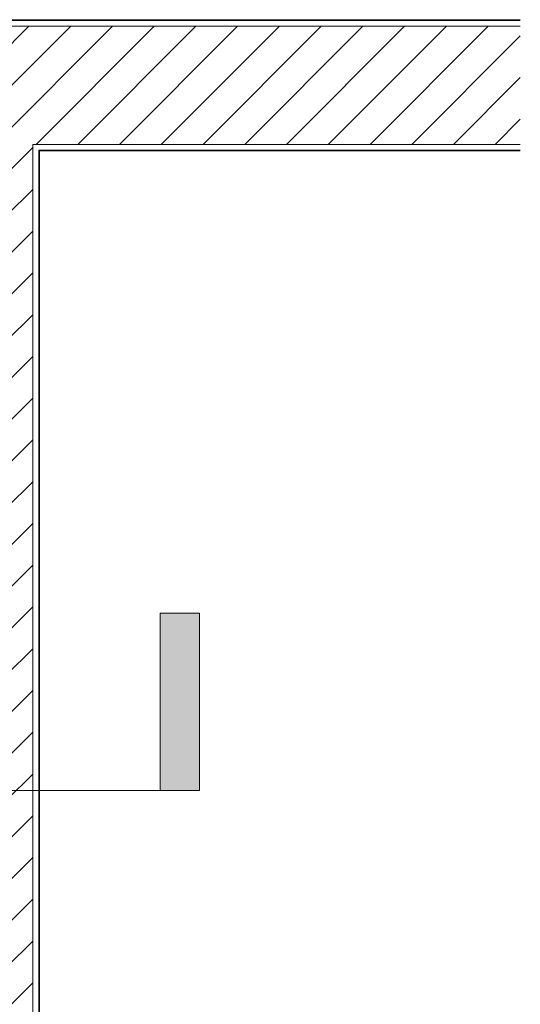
# Model space of a CAD drawing. Header units: metres. Extents: x 3 to 42.2, y -72.9 to -48.7.
# Tile 189 of 189: x 40.2 to 42.2, y -54.3 to -50.5. Entities that reach past the tile are written whole.
import ezdxf

# ---------------------------------------------------------------- set-up
doc = ezdxf.new("R2010")
doc.units = ezdxf.units.M
for name, color, linetype, lineweight in [('A-WALL', 7, 'Continuous', 18), ('A-WALL-PATT', 7, 'Continuous', 18), ('G-ANNO-SYMB', 7, 'Continuous', 9)]:
    doc.layers.add(name, color=color, linetype=linetype, lineweight=lineweight)
pattern_1 = [(50, (21.555, -62.929), (0.5465545, -0.047815), [0.05715, -0.62865]), (355, (21.555, -62.929), (-0.105728, 0.573166), [0.04572, -0.50292]), (100.451, (21.601, -62.933), (0.440828, 0.525349), [0.04857, -0.53427]), (46.184, (21.555, -62.776), (0.813237, -0.12613), [0.08573, -0.94298]), (96.636, (21.623, -62.787), (0.712212, 0.742287), [0.07286, -0.80141]), (351.184, (21.555, -62.776), (0.712217, 0.742274), [0.06858, -0.75438]), (21, (21.631, -62.814), (0.454846, -0.306795), [0.05715, -0.62865]), (326, (21.631, -62.814), (0.185405, 0.55256), [0.04572, -0.50292]), (71.451, (21.669, -62.84), (0.640251, 0.245763), [0.04857, -0.53427]), (37.5, (21.555, -62.929), (0.009261, 0.2536672), [0.02515, -0.47168, 0.02515, -0.48539, -0.50482]), (37.5, (21.555, -62.929), (0.009261, 0.2536672), [-1.007, 0.02515, -0.47968]), (7.5, (21.555, -62.929), (0.2004558, 0.300546), [0.02515, -0.26594, 0.02515, -0.46025, -0.1924]), (7.5, (21.555, -62.929), (0.2004558, 0.300546), [-0.77648, 0.02515, -0.16726]), (327.5, (21.385, -62.929), (0.4067682, -0.0171882), [0.02515, -0.16535, 0.02515, -0.56921, -0.78867]), (327.5, (21.385, -62.929), (0.4067682, -0.0171882), [-0.78486, 0.02515, -0.76352]), (317.5, (21.309, -62.929), (0.444383, 0.0762794), [0.02515, -0.2225, 0.02515, -0.36957, -0.56007]), (317.5, (21.309, -62.929), (0.444383, 0.0762794), [-0.64237, 0.02515, -0.53492])]
pattern_2 = [(45, (21.555, -62.929), (-0.0795495, 0.0795495), [])]

# ---------------------------------------------------------------- blocks, each defined once
blk = doc.blocks.new('4 GRE - ESCOLA DE CINEMA E AUDIOVISUAL CINE REX R07_rvt-1-1PAV')
at = {"layer": 'A-WALL-PATT', "true_color": 0xd4d4d4}
h = blk.add_hatch(dxfattribs=at)
h.set_pattern_fill('FP_1', color=254, style=0, pattern_type=2)
h.set_pattern_definition(pattern_1)
h.paths.add_polyline_path([(42.1504, -50.5479), (42.1504, -50.5454), (21.5473, -50.5454), (21.5473, -50.5479), (40.9175, -50.5479)])
h = blk.add_hatch(dxfattribs=at)
h.set_pattern_fill('FP_2', color=254, style=0, pattern_type=2)
h.set_pattern_definition(pattern_2)
h.paths.add_polyline_path([(42.1504, -51.0204), (42.1504, -50.5704), (21.5473, -50.5704), (21.5473, -51.0204), (40.9175, -51.0204)])
h = blk.add_hatch(dxfattribs=at)
h.set_pattern_fill('FP_1', color=254, style=0, pattern_type=2)
h.set_pattern_definition(pattern_1)
h.paths.add_polyline_path([(42.1504, -51.0454), (42.1504, -51.0429), (40.3148, -51.0429), (40.3148, -51.0454), (40.9175, -51.0454)])
h.paths.add_polyline_path([(40.1673, -51.0454), (40.1698, -51.0454), (40.1698, -51.0429), (22.5848, -51.0429), (22.5848, -51.0454), (39.6846, -51.0454)])
h.paths.add_polyline_path([(22.4373, -51.0454), (22.4398, -51.0454), (22.4398, -51.0429), (21.5473, -51.0429), (21.5473, -51.0454), (22.424, -51.0454)])
h = blk.add_hatch(dxfattribs=at)
h.set_pattern_fill('FP_2', color=254, style=0, pattern_type=2)
h.set_pattern_definition(pattern_2)
h.paths.add_polyline_path([(40.1923, -71.9419), (40.2923, -71.9419), (40.2923, -51.0204), (40.1923, -51.0204), (40.1923, -71.9386)])
h = blk.add_hatch(dxfattribs=at)
h.set_pattern_fill('FP_1', color=254, style=0, pattern_type=2)
h.set_pattern_definition(pattern_1)
h.paths.add_polyline_path([(40.3173, -71.9419), (40.3173, -51.0454), (40.3148, -51.0454), (40.3148, -71.9419)])
at = {"layer": 'A-WALL', "color": 253, "true_color": 0xaaaaaa}
for p, q in [((42.1504, -50.5454), (21.5473, -50.5454)), ((21.5473, -50.5479), (42.1504, -50.5479)), ((21.5473, -50.5704), (42.1504, -50.5704)), ((40.2923, -51.0204), (42.1504, -51.0204)), ((40.2923, -51.0429), (40.2923, -51.0204)), ((40.2923, -51.0454), (40.2923, -51.0429)), ((40.2923, -51.0454), (40.2923, -71.9419)), ((40.3148, -51.0429), (42.1504, -51.0429)), ((40.3148, -51.0454), (40.3148, -51.0429)), ((40.3148, -51.0454), (40.3148, -71.9419)), ((40.3173, -51.0454), (42.1504, -51.0454)), ((40.3173, -71.9419), (40.3173, -51.0454))]:
    blk.add_line(p, q, dxfattribs=at)
blk = doc.blocks.new('Corte - M_Final do corte - Preenchido-28045-1PAV')
at = {"layer": 'G-ANNO-SYMB'}
blk.add_hatch(color=256, dxfattribs=at).paths.add_polyline_path([(0, 0.009), (0, 0), (-0.002, 0), (-0.002, 0.009)])
for p, q in [((0, 0.009), (-0.002, 0.009)), ((-0.002, 0.009), (-0.002, 0)), ((0, 0), (0, 0.009)), ((-0.002, 0), (0, 0))]:
    blk.add_line(p, q, dxfattribs=at)

msp = doc.modelspace()

# ---------------------------------------------------------------- linework, layer by layer
at = {"layer": 'G-ANNO-SYMB'}
msp.add_line((4.1178, -53.482), (40.778, -53.482), dxfattribs=at)

# ---------------------------------------------------------------- block references
at = {"lineweight": 5}
msp.add_blockref('4 GRE - ESCOLA DE CINEMA E AUDIOVISUAL CINE REX R07_rvt-1-1PAV', (0, 0), dxfattribs=at)
at = {"layer": 'G-ANNO-SYMB', "extrusion": (0, 0, -1), "xscale": 74.99999999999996, "yscale": 74.99999999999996, "zscale": 74.99999999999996}
msp.add_blockref('Corte - M_Final do corte - Preenchido-28045-1PAV', (-40.778, -53.482), dxfattribs=at)

doc.saveas('drawing.dxf')
